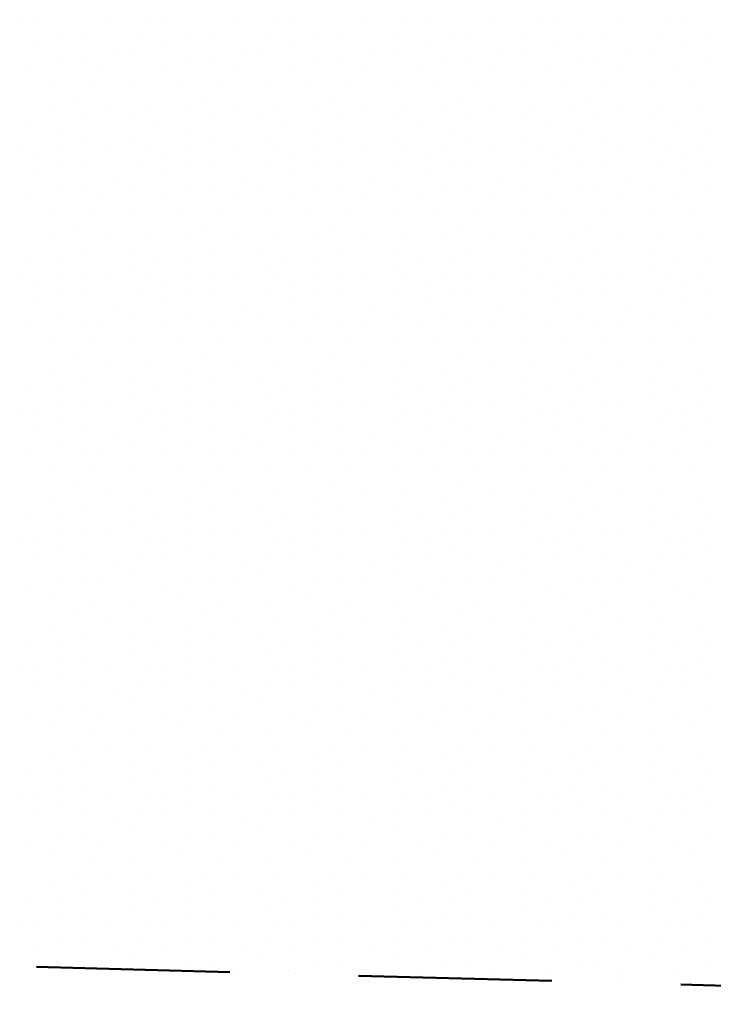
# Model space of a CAD drawing. Header units: millimetres. Extents: x -211955 to 157391, y -241491 to 94238.
# Tile 55 of 138: x 1841 to 2918, y -67012 to -65485. Entities that reach past the tile are written whole.
import ezdxf

# ---------------------------------------------------------------- set-up
doc = ezdxf.new("R2010")
doc.units = ezdxf.units.MM
doc.linetypes.add('Cerchovana_1', pattern=[500, 300, -100, 0, -100])
doc.layers.add('XR$3$SITUACE - BOURÁNÍ_1', color=7, linetype='Continuous', lineweight=25)

# ---------------------------------------------------------------- blocks, each defined once
blk = doc.blocks.new('VZOR_0')
at = {"layer": 'XR$3$SITUACE - BOURÁNÍ_1', "color": 204, "linetype": 'Continuous', "lineweight": 13}
for p, q in [((1843.4, -65487.8), (1843.4, -65487.8)), ((1869.8, -65490), (1869.8, -65490)), ((1975.4, -65484.6), (1975.4, -65484.6)), ((2043.4, -65487.8), (2043.4, -65487.8)), ((2069.8, -65490), (2069.8, -65490)), ((2175.4, -65484.6), (2175.4, -65484.6)), ((2243.4, -65487.8), (2243.4, -65487.8)), ((2269.8, -65490), (2269.8, -65490)), ((2375.4, -65484.6), (2375.4, -65484.6)), ((2443.4, -65487.8), (2443.4, -65487.8)), ((2469.8, -65490), (2469.8, -65490)), ((2575.4, -65484.6), (2575.4, -65484.6)), ((2643.4, -65487.8), (2643.4, -65487.8)), ((2669.8, -65490), (2669.8, -65490)), ((2775.4, -65484.6), (2775.4, -65484.6)), ((2843.4, -65487.8), (2843.4, -65487.8)), ((2869.8, -65490), (2869.8, -65490)), ((1868.8, -65519.8), (1868.8, -65519.8)), ((1907, -65507), (1907, -65507)), ((1942.8, -65511.8), (1942.8, -65511.8)), ((2028.8, -65510.4), (2028.8, -65510.4)), ((2068.8, -65519.8), (2068.8, -65519.8)), ((2107, -65507), (2107, -65507)), ((2142.8, -65511.8), (2142.8, -65511.8)), ((2228.8, -65510.4), (2228.8, -65510.4)), ((2268.8, -65519.8), (2268.8, -65519.8)), ((2307, -65507), (2307, -65507)), ((2342.8, -65511.8), (2342.8, -65511.8)), ((2428.8, -65510.4), (2428.8, -65510.4)), ((2468.8, -65519.8), (2468.8, -65519.8)), ((2507, -65507), (2507, -65507)), ((2542.8, -65511.8), (2542.8, -65511.8)), ((2628.8, -65510.4), (2628.8, -65510.4)), ((2668.8, -65519.8), (2668.8, -65519.8)), ((2707, -65507), (2707, -65507)), ((2742.8, -65511.8), (2742.8, -65511.8)), ((2828.8, -65510.4), (2828.8, -65510.4)), ((2868.8, -65519.8), (2868.8, -65519.8)), ((2907, -65507), (2907, -65507)), ((1987, -65529.6), (1987, -65529.6)), ((2187, -65529.6), (2187, -65529.6)), ((2387, -65529.6), (2387, -65529.6)), ((2587, -65529.6), (2587, -65529.6)), ((2787, -65529.6), (2787, -65529.6)), ((1905.4, -65548.4), (1905.4, -65548.4)), ((1939.8, -65551.8), (1939.8, -65551.8)), ((2020, -65540), (2020, -65540)), ((2105.4, -65548.4), (2105.4, -65548.4)), ((2139.8, -65551.8), (2139.8, -65551.8)), ((2220, -65540), (2220, -65540)), ((2305.4, -65548.4), (2305.4, -65548.4)), ((2339.8, -65551.8), (2339.8, -65551.8)), ((2420, -65540), (2420, -65540)), ((2505.4, -65548.4), (2505.4, -65548.4)), ((2539.8, -65551.8), (2539.8, -65551.8)), ((2620, -65540), (2620, -65540)), ((2705.4, -65548.4), (2705.4, -65548.4)), ((2739.8, -65551.8), (2739.8, -65551.8)), ((2820, -65540), (2820, -65540)), ((2905.4, -65548.4), (2905.4, -65548.4)), ((1860, -65560), (1860, -65560)), ((1972, -65558.6), (1972, -65558.6)), ((2060, -65560), (2060, -65560)), ((2172, -65558.6), (2172, -65558.6)), ((2260, -65560), (2260, -65560)), ((2372, -65558.6), (2372, -65558.6)), ((2460, -65560), (2460, -65560)), ((2572, -65558.6), (2572, -65558.6)), ((2660, -65560), (2660, -65560)), ((2772, -65558.6), (2772, -65558.6)), ((2860, -65560), (2860, -65560)), ((1890.2, -65580.8), (1890.2, -65580.8)), ((2090.2, -65580.8), (2090.2, -65580.8)), ((2290.2, -65580.8), (2290.2, -65580.8)), ((2490.2, -65580.8), (2490.2, -65580.8)), ((2690.2, -65580.8), (2690.2, -65580.8)), ((2890.2, -65580.8), (2890.2, -65580.8)), ((1948.8, -65584.8), (1948.8, -65584.8)), ((2021.8, -65586), (2021.8, -65586)), ((2148.8, -65584.8), (2148.8, -65584.8)), ((2221.8, -65586), (2221.8, -65586)), ((2348.8, -65584.8), (2348.8, -65584.8)), ((2421.8, -65586), (2421.8, -65586)), ((2548.8, -65584.8), (2548.8, -65584.8)), ((2621.8, -65586), (2621.8, -65586)), ((2748.8, -65584.8), (2748.8, -65584.8)), ((2821.8, -65586), (2821.8, -65586)), ((1928, -65608.4), (1928, -65608.4)), ((2128, -65608.4), (2128, -65608.4)), ((2328, -65608.4), (2328, -65608.4)), ((2528, -65608.4), (2528, -65608.4)), ((2728, -65608.4), (2728, -65608.4)), ((1897.4, -65625.8), (1897.4, -65625.8)), ((1976.2, -65617.2), (1976.2, -65617.2)), ((2039.6, -65615.6), (2039.6, -65615.6)), ((2097.4, -65625.8), (2097.4, -65625.8)), ((2176.2, -65617.2), (2176.2, -65617.2)), ((2239.6, -65615.6), (2239.6, -65615.6)), ((2297.4, -65625.8), (2297.4, -65625.8)), ((2376.2, -65617.2), (2376.2, -65617.2)), ((2439.6, -65615.6), (2439.6, -65615.6)), ((2497.4, -65625.8), (2497.4, -65625.8)), ((2576.2, -65617.2), (2576.2, -65617.2)), ((2639.6, -65615.6), (2639.6, -65615.6)), ((2697.4, -65625.8), (2697.4, -65625.8)), ((2776.2, -65617.2), (2776.2, -65617.2)), ((2839.6, -65615.6), (2839.6, -65615.6)), ((2897.4, -65625.8), (2897.4, -65625.8)), ((1940, -65640), (1940, -65640)), ((2020, -65640), (2020, -65640)), ((2140, -65640), (2140, -65640)), ((2220, -65640), (2220, -65640)), ((2340, -65640), (2340, -65640)), ((2420, -65640), (2420, -65640)), ((2540, -65640), (2540, -65640)), ((2620, -65640), (2620, -65640)), ((2740, -65640), (2740, -65640)), ((2820, -65640), (2820, -65640)), ((1856.8, -65652.4), (1856.8, -65652.4)), ((1906.8, -65653), (1906.8, -65653)), ((2056.8, -65652.4), (2056.8, -65652.4)), ((2106.8, -65653), (2106.8, -65653)), ((2256.8, -65652.4), (2256.8, -65652.4)), ((2306.8, -65653), (2306.8, -65653)), ((2456.8, -65652.4), (2456.8, -65652.4)), ((2506.8, -65653), (2506.8, -65653)), ((2656.8, -65652.4), (2656.8, -65652.4)), ((2706.8, -65653), (2706.8, -65653)), ((2856.8, -65652.4), (2856.8, -65652.4)), ((2906.8, -65653), (2906.8, -65653)), ((2020.6, -65668), (2020.6, -65668)), ((2220.6, -65668), (2220.6, -65668)), ((2420.6, -65668), (2420.6, -65668)), ((2620.6, -65668), (2620.6, -65668)), ((2820.6, -65668), (2820.6, -65668)), ((1843.4, -65687.8), (1843.4, -65687.8)), ((1869.8, -65690), (1869.8, -65690)), ((1900, -65680), (1900, -65680)), ((1941.8, -65676.4), (1941.8, -65676.4)), ((1975.4, -65684.6), (1975.4, -65684.6)), ((2043.4, -65687.8), (2043.4, -65687.8)), ((2069.8, -65690), (2069.8, -65690)), ((2100, -65680), (2100, -65680)), ((2141.8, -65676.4), (2141.8, -65676.4)), ((2175.4, -65684.6), (2175.4, -65684.6)), ((2243.4, -65687.8), (2243.4, -65687.8)), ((2269.8, -65690), (2269.8, -65690)), ((2300, -65680), (2300, -65680)), ((2341.8, -65676.4), (2341.8, -65676.4)), ((2375.4, -65684.6), (2375.4, -65684.6)), ((2443.4, -65687.8), (2443.4, -65687.8)), ((2469.8, -65690), (2469.8, -65690)), ((2500, -65680), (2500, -65680)), ((2541.8, -65676.4), (2541.8, -65676.4)), ((2575.4, -65684.6), (2575.4, -65684.6)), ((2643.4, -65687.8), (2643.4, -65687.8)), ((2669.8, -65690), (2669.8, -65690)), ((2700, -65680), (2700, -65680)), ((2741.8, -65676.4), (2741.8, -65676.4)), ((2775.4, -65684.6), (2775.4, -65684.6)), ((2843.4, -65687.8), (2843.4, -65687.8)), ((2869.8, -65690), (2869.8, -65690)), ((2900, -65680), (2900, -65680)), ((1868.8, -65719.8), (1868.8, -65719.8)), ((1907, -65707), (1907, -65707)), ((1942.8, -65711.8), (1942.8, -65711.8)), ((2028.8, -65710.4), (2028.8, -65710.4)), ((2068.8, -65719.8), (2068.8, -65719.8)), ((2107, -65707), (2107, -65707)), ((2142.8, -65711.8), (2142.8, -65711.8)), ((2228.8, -65710.4), (2228.8, -65710.4)), ((2268.8, -65719.8), (2268.8, -65719.8)), ((2307, -65707), (2307, -65707)), ((2342.8, -65711.8), (2342.8, -65711.8)), ((2428.8, -65710.4), (2428.8, -65710.4)), ((2468.8, -65719.8), (2468.8, -65719.8)), ((2507, -65707), (2507, -65707)), ((2542.8, -65711.8), (2542.8, -65711.8)), ((2628.8, -65710.4), (2628.8, -65710.4)), ((2668.8, -65719.8), (2668.8, -65719.8)), ((2707, -65707), (2707, -65707)), ((2742.8, -65711.8), (2742.8, -65711.8)), ((2828.8, -65710.4), (2828.8, -65710.4)), ((2868.8, -65719.8), (2868.8, -65719.8)), ((2907, -65707), (2907, -65707)), ((1987, -65729.6), (1987, -65729.6)), ((2187, -65729.6), (2187, -65729.6)), ((2387, -65729.6), (2387, -65729.6)), ((2587, -65729.6), (2587, -65729.6)), ((2787, -65729.6), (2787, -65729.6)), ((1905.4, -65748.4), (1905.4, -65748.4)), ((2020, -65740), (2020, -65740)), ((2105.4, -65748.4), (2105.4, -65748.4)), ((2220, -65740), (2220, -65740)), ((2305.4, -65748.4), (2305.4, -65748.4)), ((2420, -65740), (2420, -65740)), ((2505.4, -65748.4), (2505.4, -65748.4)), ((2620, -65740), (2620, -65740)), ((2705.4, -65748.4), (2705.4, -65748.4)), ((2820, -65740), (2820, -65740)), ((2905.4, -65748.4), (2905.4, -65748.4)), ((1860, -65760), (1860, -65760)), ((1939.8, -65751.8), (1939.8, -65751.8)), ((1972, -65758.6), (1972, -65758.6)), ((2060, -65760), (2060, -65760)), ((2139.8, -65751.8), (2139.8, -65751.8)), ((2172, -65758.6), (2172, -65758.6)), ((2260, -65760), (2260, -65760)), ((2339.8, -65751.8), (2339.8, -65751.8)), ((2372, -65758.6), (2372, -65758.6)), ((2460, -65760), (2460, -65760)), ((2539.8, -65751.8), (2539.8, -65751.8)), ((2572, -65758.6), (2572, -65758.6)), ((2660, -65760), (2660, -65760)), ((2739.8, -65751.8), (2739.8, -65751.8)), ((2772, -65758.6), (2772, -65758.6)), ((2860, -65760), (2860, -65760)), ((1890.2, -65780.8), (1890.2, -65780.8)), ((2090.2, -65780.8), (2090.2, -65780.8)), ((2290.2, -65780.8), (2290.2, -65780.8)), ((2490.2, -65780.8), (2490.2, -65780.8)), ((2690.2, -65780.8), (2690.2, -65780.8)), ((2890.2, -65780.8), (2890.2, -65780.8)), ((1948.8, -65784.8), (1948.8, -65784.8)), ((2021.8, -65786), (2021.8, -65786)), ((2148.8, -65784.8), (2148.8, -65784.8)), ((2221.8, -65786), (2221.8, -65786)), ((2348.8, -65784.8), (2348.8, -65784.8)), ((2421.8, -65786), (2421.8, -65786)), ((2548.8, -65784.8), (2548.8, -65784.8)), ((2621.8, -65786), (2621.8, -65786)), ((2748.8, -65784.8), (2748.8, -65784.8)), ((2821.8, -65786), (2821.8, -65786)), ((1928, -65808.4), (1928, -65808.4)), ((2128, -65808.4), (2128, -65808.4)), ((2328, -65808.4), (2328, -65808.4)), ((2528, -65808.4), (2528, -65808.4)), ((2728, -65808.4), (2728, -65808.4)), ((1897.4, -65825.8), (1897.4, -65825.8)), ((1976.2, -65817.2), (1976.2, -65817.2)), ((2039.6, -65815.6), (2039.6, -65815.6)), ((2097.4, -65825.8), (2097.4, -65825.8)), ((2176.2, -65817.2), (2176.2, -65817.2)), ((2239.6, -65815.6), (2239.6, -65815.6)), ((2297.4, -65825.8), (2297.4, -65825.8)), ((2376.2, -65817.2), (2376.2, -65817.2)), ((2439.6, -65815.6), (2439.6, -65815.6)), ((2497.4, -65825.8), (2497.4, -65825.8)), ((2576.2, -65817.2), (2576.2, -65817.2)), ((2639.6, -65815.6), (2639.6, -65815.6)), ((2697.4, -65825.8), (2697.4, -65825.8)), ((2776.2, -65817.2), (2776.2, -65817.2)), ((2839.6, -65815.6), (2839.6, -65815.6)), ((2897.4, -65825.8), (2897.4, -65825.8)), ((1940, -65840), (1940, -65840)), ((2020, -65840), (2020, -65840)), ((2140, -65840), (2140, -65840)), ((2220, -65840), (2220, -65840)), ((2340, -65840), (2340, -65840)), ((2420, -65840), (2420, -65840)), ((2540, -65840), (2540, -65840)), ((2620, -65840), (2620, -65840)), ((2740, -65840), (2740, -65840)), ((2820, -65840), (2820, -65840)), ((1856.8, -65852.4), (1856.8, -65852.4)), ((1906.8, -65853), (1906.8, -65853)), ((2056.8, -65852.4), (2056.8, -65852.4)), ((2106.8, -65853), (2106.8, -65853)), ((2256.8, -65852.4), (2256.8, -65852.4)), ((2306.8, -65853), (2306.8, -65853)), ((2456.8, -65852.4), (2456.8, -65852.4)), ((2506.8, -65853), (2506.8, -65853)), ((2656.8, -65852.4), (2656.8, -65852.4)), ((2706.8, -65853), (2706.8, -65853)), ((2856.8, -65852.4), (2856.8, -65852.4)), ((2906.8, -65853), (2906.8, -65853)), ((2020.6, -65868), (2020.6, -65868)), ((2220.6, -65868), (2220.6, -65868)), ((2420.6, -65868), (2420.6, -65868)), ((2620.6, -65868), (2620.6, -65868)), ((2820.6, -65868), (2820.6, -65868)), ((1843.4, -65887.8), (1843.4, -65887.8)), ((1900, -65880), (1900, -65880)), ((1941.8, -65876.4), (1941.8, -65876.4)), ((1975.4, -65884.6), (1975.4, -65884.6)), ((2043.4, -65887.8), (2043.4, -65887.8)), ((2100, -65880), (2100, -65880)), ((2141.8, -65876.4), (2141.8, -65876.4)), ((2175.4, -65884.6), (2175.4, -65884.6)), ((2243.4, -65887.8), (2243.4, -65887.8)), ((2300, -65880), (2300, -65880)), ((2341.8, -65876.4), (2341.8, -65876.4)), ((2375.4, -65884.6), (2375.4, -65884.6)), ((2443.4, -65887.8), (2443.4, -65887.8)), ((2500, -65880), (2500, -65880)), ((2541.8, -65876.4), (2541.8, -65876.4)), ((2575.4, -65884.6), (2575.4, -65884.6)), ((2643.4, -65887.8), (2643.4, -65887.8)), ((2700, -65880), (2700, -65880)), ((2741.8, -65876.4), (2741.8, -65876.4)), ((2775.4, -65884.6), (2775.4, -65884.6)), ((2843.4, -65887.8), (2843.4, -65887.8)), ((2900, -65880), (2900, -65880)), ((1869.8, -65890), (1869.8, -65890)), ((2069.8, -65890), (2069.8, -65890)), ((2269.8, -65890), (2269.8, -65890)), ((2469.8, -65890), (2469.8, -65890)), ((2669.8, -65890), (2669.8, -65890)), ((2869.8, -65890), (2869.8, -65890)), ((1907, -65907), (1907, -65907)), ((1942.8, -65911.8), (1942.8, -65911.8)), ((2028.8, -65910.4), (2028.8, -65910.4)), ((2107, -65907), (2107, -65907)), ((2142.8, -65911.8), (2142.8, -65911.8)), ((2228.8, -65910.4), (2228.8, -65910.4)), ((2307, -65907), (2307, -65907)), ((2342.8, -65911.8), (2342.8, -65911.8)), ((2428.8, -65910.4), (2428.8, -65910.4)), ((2507, -65907), (2507, -65907)), ((2542.8, -65911.8), (2542.8, -65911.8)), ((2628.8, -65910.4), (2628.8, -65910.4)), ((2707, -65907), (2707, -65907)), ((2742.8, -65911.8), (2742.8, -65911.8)), ((2828.8, -65910.4), (2828.8, -65910.4)), ((2907, -65907), (2907, -65907)), ((1868.8, -65919.8), (1868.8, -65919.8)), ((1987, -65929.6), (1987, -65929.6)), ((2068.8, -65919.8), (2068.8, -65919.8)), ((2187, -65929.6), (2187, -65929.6)), ((2268.8, -65919.8), (2268.8, -65919.8)), ((2387, -65929.6), (2387, -65929.6)), ((2468.8, -65919.8), (2468.8, -65919.8)), ((2587, -65929.6), (2587, -65929.6)), ((2668.8, -65919.8), (2668.8, -65919.8)), ((2787, -65929.6), (2787, -65929.6)), ((2868.8, -65919.8), (2868.8, -65919.8)), ((1905.4, -65948.4), (1905.4, -65948.4)), ((2020, -65940), (2020, -65940)), ((2105.4, -65948.4), (2105.4, -65948.4)), ((2220, -65940), (2220, -65940)), ((2305.4, -65948.4), (2305.4, -65948.4)), ((2420, -65940), (2420, -65940)), ((2505.4, -65948.4), (2505.4, -65948.4)), ((2620, -65940), (2620, -65940)), ((2705.4, -65948.4), (2705.4, -65948.4)), ((2820, -65940), (2820, -65940)), ((2905.4, -65948.4), (2905.4, -65948.4)), ((1860, -65960), (1860, -65960)), ((1939.8, -65951.8), (1939.8, -65951.8)), ((1972, -65958.6), (1972, -65958.6)), ((2060, -65960), (2060, -65960)), ((2139.8, -65951.8), (2139.8, -65951.8)), ((2172, -65958.6), (2172, -65958.6)), ((2260, -65960), (2260, -65960)), ((2339.8, -65951.8), (2339.8, -65951.8)), ((2372, -65958.6), (2372, -65958.6)), ((2460, -65960), (2460, -65960)), ((2539.8, -65951.8), (2539.8, -65951.8)), ((2572, -65958.6), (2572, -65958.6)), ((2660, -65960), (2660, -65960)), ((2739.8, -65951.8), (2739.8, -65951.8)), ((2772, -65958.6), (2772, -65958.6)), ((2860, -65960), (2860, -65960)), ((1890.2, -65980.8), (1890.2, -65980.8)), ((1948.8, -65984.8), (1948.8, -65984.8)), ((2021.8, -65986), (2021.8, -65986)), ((2090.2, -65980.8), (2090.2, -65980.8)), ((2148.8, -65984.8), (2148.8, -65984.8)), ((2221.8, -65986), (2221.8, -65986)), ((2290.2, -65980.8), (2290.2, -65980.8)), ((2348.8, -65984.8), (2348.8, -65984.8)), ((2421.8, -65986), (2421.8, -65986)), ((2490.2, -65980.8), (2490.2, -65980.8)), ((2548.8, -65984.8), (2548.8, -65984.8)), ((2621.8, -65986), (2621.8, -65986)), ((2690.2, -65980.8), (2690.2, -65980.8)), ((2748.8, -65984.8), (2748.8, -65984.8)), ((2821.8, -65986), (2821.8, -65986)), ((2890.2, -65980.8), (2890.2, -65980.8)), ((1928, -66008.4), (1928, -66008.4)), ((2128, -66008.4), (2128, -66008.4)), ((2328, -66008.4), (2328, -66008.4)), ((2528, -66008.4), (2528, -66008.4)), ((2728, -66008.4), (2728, -66008.4)), ((1897.4, -66025.8), (1897.4, -66025.8)), ((1976.2, -66017.2), (1976.2, -66017.2)), ((2039.6, -66015.6), (2039.6, -66015.6)), ((2097.4, -66025.8), (2097.4, -66025.8)), ((2176.2, -66017.2), (2176.2, -66017.2)), ((2239.6, -66015.6), (2239.6, -66015.6)), ((2297.4, -66025.8), (2297.4, -66025.8)), ((2376.2, -66017.2), (2376.2, -66017.2)), ((2439.6, -66015.6), (2439.6, -66015.6)), ((2497.4, -66025.8), (2497.4, -66025.8)), ((2576.2, -66017.2), (2576.2, -66017.2)), ((2639.6, -66015.6), (2639.6, -66015.6)), ((2697.4, -66025.8), (2697.4, -66025.8)), ((2776.2, -66017.2), (2776.2, -66017.2)), ((2839.6, -66015.6), (2839.6, -66015.6)), ((2897.4, -66025.8), (2897.4, -66025.8)), ((1940, -66040), (1940, -66040)), ((2020, -66040), (2020, -66040)), ((2140, -66040), (2140, -66040)), ((2220, -66040), (2220, -66040)), ((2340, -66040), (2340, -66040)), ((2420, -66040), (2420, -66040)), ((2540, -66040), (2540, -66040)), ((2620, -66040), (2620, -66040)), ((2740, -66040), (2740, -66040)), ((2820, -66040), (2820, -66040)), ((1856.8, -66052.4), (1856.8, -66052.4)), ((1906.8, -66053), (1906.8, -66053)), ((2056.8, -66052.4), (2056.8, -66052.4)), ((2106.8, -66053), (2106.8, -66053)), ((2256.8, -66052.4), (2256.8, -66052.4)), ((2306.8, -66053), (2306.8, -66053)), ((2456.8, -66052.4), (2456.8, -66052.4)), ((2506.8, -66053), (2506.8, -66053)), ((2656.8, -66052.4), (2656.8, -66052.4)), ((2706.8, -66053), (2706.8, -66053)), ((2856.8, -66052.4), (2856.8, -66052.4)), ((2906.8, -66053), (2906.8, -66053)), ((2020.6, -66068), (2020.6, -66068)), ((2220.6, -66068), (2220.6, -66068)), ((2420.6, -66068), (2420.6, -66068)), ((2620.6, -66068), (2620.6, -66068)), ((2820.6, -66068), (2820.6, -66068)), ((1900, -66080), (1900, -66080)), ((1941.8, -66076.4), (1941.8, -66076.4)), ((1975.4, -66084.6), (1975.4, -66084.6)), ((2100, -66080), (2100, -66080)), ((2141.8, -66076.4), (2141.8, -66076.4)), ((2175.4, -66084.6), (2175.4, -66084.6)), ((2300, -66080), (2300, -66080)), ((2341.8, -66076.4), (2341.8, -66076.4)), ((2375.4, -66084.6), (2375.4, -66084.6)), ((2500, -66080), (2500, -66080)), ((2541.8, -66076.4), (2541.8, -66076.4)), ((2575.4, -66084.6), (2575.4, -66084.6)), ((2700, -66080), (2700, -66080)), ((2741.8, -66076.4), (2741.8, -66076.4)), ((2775.4, -66084.6), (2775.4, -66084.6)), ((2900, -66080), (2900, -66080)), ((1843.4, -66087.8), (1843.4, -66087.8)), ((1869.8, -66090), (1869.8, -66090)), ((2043.4, -66087.8), (2043.4, -66087.8)), ((2069.8, -66090), (2069.8, -66090)), ((2243.4, -66087.8), (2243.4, -66087.8)), ((2269.8, -66090), (2269.8, -66090)), ((2443.4, -66087.8), (2443.4, -66087.8)), ((2469.8, -66090), (2469.8, -66090)), ((2643.4, -66087.8), (2643.4, -66087.8)), ((2669.8, -66090), (2669.8, -66090)), ((2843.4, -66087.8), (2843.4, -66087.8)), ((2869.8, -66090), (2869.8, -66090)), ((1907, -66107), (1907, -66107)), ((1942.8, -66111.8), (1942.8, -66111.8)), ((2028.8, -66110.4), (2028.8, -66110.4)), ((2107, -66107), (2107, -66107)), ((2142.8, -66111.8), (2142.8, -66111.8)), ((2228.8, -66110.4), (2228.8, -66110.4)), ((2307, -66107), (2307, -66107)), ((2342.8, -66111.8), (2342.8, -66111.8)), ((2428.8, -66110.4), (2428.8, -66110.4)), ((2507, -66107), (2507, -66107)), ((2542.8, -66111.8), (2542.8, -66111.8)), ((2628.8, -66110.4), (2628.8, -66110.4)), ((2707, -66107), (2707, -66107)), ((2742.8, -66111.8), (2742.8, -66111.8)), ((2828.8, -66110.4), (2828.8, -66110.4)), ((2907, -66107), (2907, -66107)), ((1868.8, -66119.8), (1868.8, -66119.8)), ((1987, -66129.6), (1987, -66129.6)), ((2068.8, -66119.8), (2068.8, -66119.8)), ((2187, -66129.6), (2187, -66129.6)), ((2268.8, -66119.8), (2268.8, -66119.8)), ((2387, -66129.6), (2387, -66129.6)), ((2468.8, -66119.8), (2468.8, -66119.8)), ((2587, -66129.6), (2587, -66129.6)), ((2668.8, -66119.8), (2668.8, -66119.8)), ((2787, -66129.6), (2787, -66129.6)), ((2868.8, -66119.8), (2868.8, -66119.8)), ((1905.4, -66148.4), (1905.4, -66148.4)), ((2020, -66140), (2020, -66140)), ((2105.4, -66148.4), (2105.4, -66148.4)), ((2220, -66140), (2220, -66140)), ((2305.4, -66148.4), (2305.4, -66148.4)), ((2420, -66140), (2420, -66140)), ((2505.4, -66148.4), (2505.4, -66148.4)), ((2620, -66140), (2620, -66140)), ((2705.4, -66148.4), (2705.4, -66148.4)), ((2820, -66140), (2820, -66140)), ((2905.4, -66148.4), (2905.4, -66148.4)), ((1860, -66160), (1860, -66160)), ((1939.8, -66151.8), (1939.8, -66151.8)), ((1972, -66158.6), (1972, -66158.6)), ((2060, -66160), (2060, -66160)), ((2139.8, -66151.8), (2139.8, -66151.8)), ((2172, -66158.6), (2172, -66158.6)), ((2260, -66160), (2260, -66160)), ((2339.8, -66151.8), (2339.8, -66151.8)), ((2372, -66158.6), (2372, -66158.6)), ((2460, -66160), (2460, -66160)), ((2539.8, -66151.8), (2539.8, -66151.8)), ((2572, -66158.6), (2572, -66158.6)), ((2660, -66160), (2660, -66160)), ((2739.8, -66151.8), (2739.8, -66151.8)), ((2772, -66158.6), (2772, -66158.6)), ((2860, -66160), (2860, -66160)), ((1890.2, -66180.8), (1890.2, -66180.8)), ((1948.8, -66184.8), (1948.8, -66184.8)), ((2021.8, -66186), (2021.8, -66186)), ((2090.2, -66180.8), (2090.2, -66180.8)), ((2148.8, -66184.8), (2148.8, -66184.8)), ((2221.8, -66186), (2221.8, -66186)), ((2290.2, -66180.8), (2290.2, -66180.8)), ((2348.8, -66184.8), (2348.8, -66184.8)), ((2421.8, -66186), (2421.8, -66186)), ((2490.2, -66180.8), (2490.2, -66180.8)), ((2548.8, -66184.8), (2548.8, -66184.8)), ((2621.8, -66186), (2621.8, -66186)), ((2690.2, -66180.8), (2690.2, -66180.8)), ((2748.8, -66184.8), (2748.8, -66184.8)), ((2821.8, -66186), (2821.8, -66186)), ((2890.2, -66180.8), (2890.2, -66180.8)), ((1928, -66208.4), (1928, -66208.4)), ((2128, -66208.4), (2128, -66208.4)), ((2328, -66208.4), (2328, -66208.4)), ((2528, -66208.4), (2528, -66208.4)), ((2728, -66208.4), (2728, -66208.4)), ((1976.2, -66217.2), (1976.2, -66217.2)), ((2039.6, -66215.6), (2039.6, -66215.6)), ((2176.2, -66217.2), (2176.2, -66217.2)), ((2239.6, -66215.6), (2239.6, -66215.6)), ((2376.2, -66217.2), (2376.2, -66217.2)), ((2439.6, -66215.6), (2439.6, -66215.6)), ((2576.2, -66217.2), (2576.2, -66217.2)), ((2639.6, -66215.6), (2639.6, -66215.6)), ((2776.2, -66217.2), (2776.2, -66217.2)), ((2839.6, -66215.6), (2839.6, -66215.6)), ((1897.4, -66225.8), (1897.4, -66225.8)), ((1940, -66240), (1940, -66240)), ((2020, -66240), (2020, -66240)), ((2097.4, -66225.8), (2097.4, -66225.8)), ((2140, -66240), (2140, -66240)), ((2220, -66240), (2220, -66240)), ((2297.4, -66225.8), (2297.4, -66225.8)), ((2340, -66240), (2340, -66240)), ((2420, -66240), (2420, -66240)), ((2497.4, -66225.8), (2497.4, -66225.8)), ((2540, -66240), (2540, -66240)), ((2620, -66240), (2620, -66240)), ((2697.4, -66225.8), (2697.4, -66225.8)), ((2740, -66240), (2740, -66240)), ((2820, -66240), (2820, -66240)), ((2897.4, -66225.8), (2897.4, -66225.8)), ((1856.8, -66252.4), (1856.8, -66252.4)), ((1906.8, -66253), (1906.8, -66253)), ((2056.8, -66252.4), (2056.8, -66252.4)), ((2106.8, -66253), (2106.8, -66253)), ((2256.8, -66252.4), (2256.8, -66252.4)), ((2306.8, -66253), (2306.8, -66253)), ((2456.8, -66252.4), (2456.8, -66252.4)), ((2506.8, -66253), (2506.8, -66253)), ((2656.8, -66252.4), (2656.8, -66252.4)), ((2706.8, -66253), (2706.8, -66253)), ((2856.8, -66252.4), (2856.8, -66252.4)), ((2906.8, -66253), (2906.8, -66253)), ((2020.6, -66268), (2020.6, -66268)), ((2220.6, -66268), (2220.6, -66268)), ((2420.6, -66268), (2420.6, -66268)), ((2620.6, -66268), (2620.6, -66268)), ((2820.6, -66268), (2820.6, -66268)), ((1900, -66280), (1900, -66280)), ((1941.8, -66276.4), (1941.8, -66276.4)), ((1975.4, -66284.6), (1975.4, -66284.6)), ((2100, -66280), (2100, -66280)), ((2141.8, -66276.4), (2141.8, -66276.4)), ((2175.4, -66284.6), (2175.4, -66284.6)), ((2300, -66280), (2300, -66280)), ((2341.8, -66276.4), (2341.8, -66276.4)), ((2375.4, -66284.6), (2375.4, -66284.6)), ((2500, -66280), (2500, -66280)), ((2541.8, -66276.4), (2541.8, -66276.4)), ((2575.4, -66284.6), (2575.4, -66284.6)), ((2700, -66280), (2700, -66280)), ((2741.8, -66276.4), (2741.8, -66276.4)), ((2775.4, -66284.6), (2775.4, -66284.6)), ((2900, -66280), (2900, -66280)), ((1843.4, -66287.8), (1843.4, -66287.8)), ((1869.8, -66290), (1869.8, -66290)), ((2043.4, -66287.8), (2043.4, -66287.8)), ((2069.8, -66290), (2069.8, -66290)), ((2243.4, -66287.8), (2243.4, -66287.8)), ((2269.8, -66290), (2269.8, -66290)), ((2443.4, -66287.8), (2443.4, -66287.8)), ((2469.8, -66290), (2469.8, -66290)), ((2643.4, -66287.8), (2643.4, -66287.8)), ((2669.8, -66290), (2669.8, -66290)), ((2843.4, -66287.8), (2843.4, -66287.8)), ((2869.8, -66290), (2869.8, -66290)), ((1907, -66307), (1907, -66307)), ((1942.8, -66311.8), (1942.8, -66311.8)), ((2028.8, -66310.4), (2028.8, -66310.4)), ((2107, -66307), (2107, -66307)), ((2142.8, -66311.8), (2142.8, -66311.8)), ((2228.8, -66310.4), (2228.8, -66310.4)), ((2307, -66307), (2307, -66307)), ((2342.8, -66311.8), (2342.8, -66311.8)), ((2428.8, -66310.4), (2428.8, -66310.4)), ((2507, -66307), (2507, -66307)), ((2542.8, -66311.8), (2542.8, -66311.8)), ((2628.8, -66310.4), (2628.8, -66310.4)), ((2707, -66307), (2707, -66307)), ((2742.8, -66311.8), (2742.8, -66311.8)), ((2828.8, -66310.4), (2828.8, -66310.4)), ((2907, -66307), (2907, -66307)), ((1868.8, -66319.8), (1868.8, -66319.8)), ((1987, -66329.6), (1987, -66329.6)), ((2068.8, -66319.8), (2068.8, -66319.8)), ((2187, -66329.6), (2187, -66329.6)), ((2268.8, -66319.8), (2268.8, -66319.8)), ((2387, -66329.6), (2387, -66329.6)), ((2468.8, -66319.8), (2468.8, -66319.8)), ((2587, -66329.6), (2587, -66329.6)), ((2668.8, -66319.8), (2668.8, -66319.8)), ((2787, -66329.6), (2787, -66329.6)), ((2868.8, -66319.8), (2868.8, -66319.8)), ((2020, -66340), (2020, -66340)), ((2220, -66340), (2220, -66340)), ((2420, -66340), (2420, -66340)), ((2620, -66340), (2620, -66340)), ((2820, -66340), (2820, -66340)), ((1860, -66360), (1860, -66360)), ((1905.4, -66348.4), (1905.4, -66348.4)), ((1939.8, -66351.8), (1939.8, -66351.8)), ((1972, -66358.6), (1972, -66358.6)), ((2060, -66360), (2060, -66360)), ((2105.4, -66348.4), (2105.4, -66348.4)), ((2139.8, -66351.8), (2139.8, -66351.8)), ((2172, -66358.6), (2172, -66358.6)), ((2260, -66360), (2260, -66360)), ((2305.4, -66348.4), (2305.4, -66348.4)), ((2339.8, -66351.8), (2339.8, -66351.8)), ((2372, -66358.6), (2372, -66358.6)), ((2460, -66360), (2460, -66360)), ((2505.4, -66348.4), (2505.4, -66348.4)), ((2539.8, -66351.8), (2539.8, -66351.8)), ((2572, -66358.6), (2572, -66358.6)), ((2660, -66360), (2660, -66360)), ((2705.4, -66348.4), (2705.4, -66348.4)), ((2739.8, -66351.8), (2739.8, -66351.8)), ((2772, -66358.6), (2772, -66358.6)), ((2860, -66360), (2860, -66360)), ((2905.4, -66348.4), (2905.4, -66348.4)), ((1890.2, -66380.8), (1890.2, -66380.8)), ((1948.8, -66384.8), (1948.8, -66384.8)), ((2021.8, -66386), (2021.8, -66386)), ((2090.2, -66380.8), (2090.2, -66380.8)), ((2148.8, -66384.8), (2148.8, -66384.8)), ((2221.8, -66386), (2221.8, -66386)), ((2290.2, -66380.8), (2290.2, -66380.8)), ((2348.8, -66384.8), (2348.8, -66384.8)), ((2421.8, -66386), (2421.8, -66386)), ((2490.2, -66380.8), (2490.2, -66380.8)), ((2548.8, -66384.8), (2548.8, -66384.8)), ((2621.8, -66386), (2621.8, -66386)), ((2690.2, -66380.8), (2690.2, -66380.8)), ((2748.8, -66384.8), (2748.8, -66384.8)), ((2821.8, -66386), (2821.8, -66386)), ((2890.2, -66380.8), (2890.2, -66380.8)), ((1928, -66408.4), (1928, -66408.4)), ((1976.2, -66417.2), (1976.2, -66417.2)), ((2039.6, -66415.6), (2039.6, -66415.6)), ((2128, -66408.4), (2128, -66408.4)), ((2176.2, -66417.2), (2176.2, -66417.2)), ((2239.6, -66415.6), (2239.6, -66415.6)), ((2328, -66408.4), (2328, -66408.4)), ((2376.2, -66417.2), (2376.2, -66417.2)), ((2439.6, -66415.6), (2439.6, -66415.6)), ((2528, -66408.4), (2528, -66408.4)), ((2576.2, -66417.2), (2576.2, -66417.2)), ((2639.6, -66415.6), (2639.6, -66415.6)), ((2728, -66408.4), (2728, -66408.4)), ((2776.2, -66417.2), (2776.2, -66417.2)), ((2839.6, -66415.6), (2839.6, -66415.6)), ((1897.4, -66425.8), (1897.4, -66425.8)), ((2097.4, -66425.8), (2097.4, -66425.8)), ((2297.4, -66425.8), (2297.4, -66425.8)), ((2497.4, -66425.8), (2497.4, -66425.8)), ((2697.4, -66425.8), (2697.4, -66425.8)), ((2897.4, -66425.8), (2897.4, -66425.8)), ((1856.8, -66452.4), (1856.8, -66452.4)), ((1906.8, -66453), (1906.8, -66453)), ((1940, -66440), (1940, -66440)), ((2020, -66440), (2020, -66440)), ((2056.8, -66452.4), (2056.8, -66452.4)), ((2106.8, -66453), (2106.8, -66453)), ((2140, -66440), (2140, -66440)), ((2220, -66440), (2220, -66440)), ((2256.8, -66452.4), (2256.8, -66452.4)), ((2306.8, -66453), (2306.8, -66453)), ((2340, -66440), (2340, -66440)), ((2420, -66440), (2420, -66440)), ((2456.8, -66452.4), (2456.8, -66452.4)), ((2506.8, -66453), (2506.8, -66453)), ((2540, -66440), (2540, -66440)), ((2620, -66440), (2620, -66440)), ((2656.8, -66452.4), (2656.8, -66452.4)), ((2706.8, -66453), (2706.8, -66453)), ((2740, -66440), (2740, -66440)), ((2820, -66440), (2820, -66440)), ((2856.8, -66452.4), (2856.8, -66452.4)), ((2906.8, -66453), (2906.8, -66453)), ((2020.6, -66468), (2020.6, -66468)), ((2220.6, -66468), (2220.6, -66468)), ((2420.6, -66468), (2420.6, -66468)), ((2620.6, -66468), (2620.6, -66468)), ((2820.6, -66468), (2820.6, -66468)), ((1900, -66480), (1900, -66480)), ((1941.8, -66476.4), (1941.8, -66476.4)), ((2100, -66480), (2100, -66480)), ((2141.8, -66476.4), (2141.8, -66476.4)), ((2300, -66480), (2300, -66480)), ((2341.8, -66476.4), (2341.8, -66476.4)), ((2500, -66480), (2500, -66480)), ((2541.8, -66476.4), (2541.8, -66476.4)), ((2700, -66480), (2700, -66480)), ((2741.8, -66476.4), (2741.8, -66476.4)), ((2900, -66480), (2900, -66480)), ((1843.4, -66487.8), (1843.4, -66487.8)), ((1869.8, -66490), (1869.8, -66490)), ((1975.4, -66484.6), (1975.4, -66484.6)), ((2043.4, -66487.8), (2043.4, -66487.8)), ((2069.8, -66490), (2069.8, -66490)), ((2175.4, -66484.6), (2175.4, -66484.6)), ((2243.4, -66487.8), (2243.4, -66487.8)), ((2269.8, -66490), (2269.8, -66490)), ((2375.4, -66484.6), (2375.4, -66484.6)), ((2443.4, -66487.8), (2443.4, -66487.8)), ((2469.8, -66490), (2469.8, -66490)), ((2575.4, -66484.6), (2575.4, -66484.6)), ((2643.4, -66487.8), (2643.4, -66487.8)), ((2669.8, -66490), (2669.8, -66490)), ((2775.4, -66484.6), (2775.4, -66484.6)), ((2843.4, -66487.8), (2843.4, -66487.8)), ((2869.8, -66490), (2869.8, -66490)), ((1907, -66507), (1907, -66507)), ((1942.8, -66511.8), (1942.8, -66511.8)), ((2028.8, -66510.4), (2028.8, -66510.4)), ((2107, -66507), (2107, -66507)), ((2142.8, -66511.8), (2142.8, -66511.8)), ((2228.8, -66510.4), (2228.8, -66510.4)), ((2307, -66507), (2307, -66507)), ((2342.8, -66511.8), (2342.8, -66511.8)), ((2428.8, -66510.4), (2428.8, -66510.4)), ((2507, -66507), (2507, -66507)), ((2542.8, -66511.8), (2542.8, -66511.8)), ((2628.8, -66510.4), (2628.8, -66510.4)), ((2707, -66507), (2707, -66507)), ((2742.8, -66511.8), (2742.8, -66511.8)), ((2828.8, -66510.4), (2828.8, -66510.4)), ((2907, -66507), (2907, -66507)), ((1868.8, -66519.8), (1868.8, -66519.8)), ((1987, -66529.6), (1987, -66529.6)), ((2068.8, -66519.8), (2068.8, -66519.8)), ((2187, -66529.6), (2187, -66529.6)), ((2268.8, -66519.8), (2268.8, -66519.8)), ((2387, -66529.6), (2387, -66529.6)), ((2468.8, -66519.8), (2468.8, -66519.8)), ((2587, -66529.6), (2587, -66529.6)), ((2668.8, -66519.8), (2668.8, -66519.8)), ((2787, -66529.6), (2787, -66529.6)), ((2868.8, -66519.8), (2868.8, -66519.8)), ((2020, -66540), (2020, -66540)), ((2220, -66540), (2220, -66540)), ((2420, -66540), (2420, -66540)), ((2620, -66540), (2620, -66540)), ((2820, -66540), (2820, -66540)), ((1860, -66560), (1860, -66560)), ((1905.4, -66548.4), (1905.4, -66548.4)), ((1939.8, -66551.8), (1939.8, -66551.8)), ((1972, -66558.6), (1972, -66558.6)), ((2060, -66560), (2060, -66560)), ((2105.4, -66548.4), (2105.4, -66548.4)), ((2139.8, -66551.8), (2139.8, -66551.8)), ((2172, -66558.6), (2172, -66558.6)), ((2260, -66560), (2260, -66560)), ((2305.4, -66548.4), (2305.4, -66548.4)), ((2339.8, -66551.8), (2339.8, -66551.8)), ((2372, -66558.6), (2372, -66558.6)), ((2460, -66560), (2460, -66560)), ((2505.4, -66548.4), (2505.4, -66548.4)), ((2539.8, -66551.8), (2539.8, -66551.8)), ((2572, -66558.6), (2572, -66558.6)), ((2660, -66560), (2660, -66560)), ((2705.4, -66548.4), (2705.4, -66548.4)), ((2739.8, -66551.8), (2739.8, -66551.8)), ((2772, -66558.6), (2772, -66558.6)), ((2860, -66560), (2860, -66560)), ((2905.4, -66548.4), (2905.4, -66548.4)), ((1890.2, -66580.8), (1890.2, -66580.8)), ((1948.8, -66584.8), (1948.8, -66584.8)), ((2021.8, -66586), (2021.8, -66586)), ((2090.2, -66580.8), (2090.2, -66580.8)), ((2148.8, -66584.8), (2148.8, -66584.8)), ((2221.8, -66586), (2221.8, -66586)), ((2290.2, -66580.8), (2290.2, -66580.8)), ((2348.8, -66584.8), (2348.8, -66584.8)), ((2421.8, -66586), (2421.8, -66586)), ((2490.2, -66580.8), (2490.2, -66580.8)), ((2548.8, -66584.8), (2548.8, -66584.8)), ((2621.8, -66586), (2621.8, -66586)), ((2690.2, -66580.8), (2690.2, -66580.8)), ((2748.8, -66584.8), (2748.8, -66584.8)), ((2821.8, -66586), (2821.8, -66586)), ((2890.2, -66580.8), (2890.2, -66580.8)), ((1928, -66608.4), (1928, -66608.4)), ((1976.2, -66617.2), (1976.2, -66617.2)), ((2039.6, -66615.6), (2039.6, -66615.6)), ((2128, -66608.4), (2128, -66608.4)), ((2176.2, -66617.2), (2176.2, -66617.2)), ((2239.6, -66615.6), (2239.6, -66615.6)), ((2328, -66608.4), (2328, -66608.4)), ((2376.2, -66617.2), (2376.2, -66617.2)), ((2439.6, -66615.6), (2439.6, -66615.6)), ((2528, -66608.4), (2528, -66608.4)), ((2576.2, -66617.2), (2576.2, -66617.2)), ((2639.6, -66615.6), (2639.6, -66615.6)), ((2728, -66608.4), (2728, -66608.4)), ((2776.2, -66617.2), (2776.2, -66617.2)), ((2839.6, -66615.6), (2839.6, -66615.6)), ((1897.4, -66625.8), (1897.4, -66625.8)), ((2097.4, -66625.8), (2097.4, -66625.8)), ((2297.4, -66625.8), (2297.4, -66625.8)), ((2497.4, -66625.8), (2497.4, -66625.8)), ((2697.4, -66625.8), (2697.4, -66625.8)), ((2897.4, -66625.8), (2897.4, -66625.8)), ((1856.8, -66652.4), (1856.8, -66652.4)), ((1940, -66640), (1940, -66640)), ((2020, -66640), (2020, -66640)), ((2056.8, -66652.4), (2056.8, -66652.4)), ((2140, -66640), (2140, -66640)), ((2220, -66640), (2220, -66640)), ((2256.8, -66652.4), (2256.8, -66652.4)), ((2340, -66640), (2340, -66640)), ((2420, -66640), (2420, -66640)), ((2456.8, -66652.4), (2456.8, -66652.4)), ((2540, -66640), (2540, -66640)), ((2620, -66640), (2620, -66640)), ((2656.8, -66652.4), (2656.8, -66652.4)), ((2740, -66640), (2740, -66640)), ((2820, -66640), (2820, -66640)), ((2856.8, -66652.4), (2856.8, -66652.4)), ((1906.8, -66653), (1906.8, -66653)), ((2106.8, -66653), (2106.8, -66653)), ((2306.8, -66653), (2306.8, -66653)), ((2506.8, -66653), (2506.8, -66653)), ((2706.8, -66653), (2706.8, -66653)), ((2906.8, -66653), (2906.8, -66653)), ((1900, -66680), (1900, -66680)), ((1941.8, -66676.4), (1941.8, -66676.4)), ((2020.6, -66668), (2020.6, -66668)), ((2100, -66680), (2100, -66680)), ((2141.8, -66676.4), (2141.8, -66676.4)), ((2220.6, -66668), (2220.6, -66668)), ((2300, -66680), (2300, -66680)), ((2341.8, -66676.4), (2341.8, -66676.4)), ((2420.6, -66668), (2420.6, -66668)), ((2500, -66680), (2500, -66680)), ((2541.8, -66676.4), (2541.8, -66676.4)), ((2620.6, -66668), (2620.6, -66668)), ((2700, -66680), (2700, -66680)), ((2741.8, -66676.4), (2741.8, -66676.4)), ((2820.6, -66668), (2820.6, -66668)), ((2900, -66680), (2900, -66680)), ((1843.4, -66687.8), (1843.4, -66687.8)), ((1869.8, -66690), (1869.8, -66690)), ((1975.4, -66684.6), (1975.4, -66684.6)), ((2043.4, -66687.8), (2043.4, -66687.8)), ((2069.8, -66690), (2069.8, -66690)), ((2175.4, -66684.6), (2175.4, -66684.6)), ((2243.4, -66687.8), (2243.4, -66687.8)), ((2269.8, -66690), (2269.8, -66690)), ((2375.4, -66684.6), (2375.4, -66684.6)), ((2443.4, -66687.8), (2443.4, -66687.8)), ((2469.8, -66690), (2469.8, -66690)), ((2575.4, -66684.6), (2575.4, -66684.6)), ((2643.4, -66687.8), (2643.4, -66687.8)), ((2669.8, -66690), (2669.8, -66690)), ((2775.4, -66684.6), (2775.4, -66684.6)), ((2843.4, -66687.8), (2843.4, -66687.8)), ((2869.8, -66690), (2869.8, -66690)), ((1907, -66707), (1907, -66707)), ((1942.8, -66711.8), (1942.8, -66711.8)), ((2028.8, -66710.4), (2028.8, -66710.4)), ((2107, -66707), (2107, -66707)), ((2142.8, -66711.8), (2142.8, -66711.8)), ((2228.8, -66710.4), (2228.8, -66710.4)), ((2307, -66707), (2307, -66707)), ((2342.8, -66711.8), (2342.8, -66711.8)), ((2428.8, -66710.4), (2428.8, -66710.4)), ((2507, -66707), (2507, -66707)), ((2542.8, -66711.8), (2542.8, -66711.8)), ((2628.8, -66710.4), (2628.8, -66710.4)), ((2707, -66707), (2707, -66707)), ((2742.8, -66711.8), (2742.8, -66711.8)), ((2828.8, -66710.4), (2828.8, -66710.4)), ((2907, -66707), (2907, -66707)), ((1868.8, -66719.8), (1868.8, -66719.8)), ((2068.8, -66719.8), (2068.8, -66719.8)), ((2268.8, -66719.8), (2268.8, -66719.8)), ((2468.8, -66719.8), (2468.8, -66719.8)), ((2668.8, -66719.8), (2668.8, -66719.8)), ((2868.8, -66719.8), (2868.8, -66719.8)), ((1987, -66729.6), (1987, -66729.6)), ((2020, -66740), (2020, -66740)), ((2187, -66729.6), (2187, -66729.6)), ((2220, -66740), (2220, -66740)), ((2387, -66729.6), (2387, -66729.6)), ((2420, -66740), (2420, -66740)), ((2587, -66729.6), (2587, -66729.6)), ((2620, -66740), (2620, -66740)), ((2787, -66729.6), (2787, -66729.6)), ((2820, -66740), (2820, -66740)), ((1905.4, -66748.4), (1905.4, -66748.4)), ((1939.8, -66751.8), (1939.8, -66751.8)), ((1972, -66758.6), (1972, -66758.6)), ((2105.4, -66748.4), (2105.4, -66748.4)), ((2139.8, -66751.8), (2139.8, -66751.8)), ((2172, -66758.6), (2172, -66758.6)), ((2305.4, -66748.4), (2305.4, -66748.4)), ((2339.8, -66751.8), (2339.8, -66751.8)), ((2372, -66758.6), (2372, -66758.6)), ((2505.4, -66748.4), (2505.4, -66748.4)), ((2539.8, -66751.8), (2539.8, -66751.8)), ((2572, -66758.6), (2572, -66758.6)), ((2705.4, -66748.4), (2705.4, -66748.4)), ((2739.8, -66751.8), (2739.8, -66751.8)), ((2772, -66758.6), (2772, -66758.6)), ((2905.4, -66748.4), (2905.4, -66748.4)), ((1860, -66760), (1860, -66760)), ((2060, -66760), (2060, -66760)), ((2260, -66760), (2260, -66760)), ((2460, -66760), (2460, -66760)), ((2660, -66760), (2660, -66760)), ((2860, -66760), (2860, -66760)), ((1890.2, -66780.8), (1890.2, -66780.8)), ((1948.8, -66784.8), (1948.8, -66784.8)), ((2021.8, -66786), (2021.8, -66786)), ((2090.2, -66780.8), (2090.2, -66780.8)), ((2148.8, -66784.8), (2148.8, -66784.8)), ((2221.8, -66786), (2221.8, -66786)), ((2290.2, -66780.8), (2290.2, -66780.8)), ((2348.8, -66784.8), (2348.8, -66784.8)), ((2421.8, -66786), (2421.8, -66786)), ((2490.2, -66780.8), (2490.2, -66780.8)), ((2548.8, -66784.8), (2548.8, -66784.8)), ((2621.8, -66786), (2621.8, -66786)), ((2690.2, -66780.8), (2690.2, -66780.8)), ((2748.8, -66784.8), (2748.8, -66784.8)), ((2821.8, -66786), (2821.8, -66786)), ((2890.2, -66780.8), (2890.2, -66780.8)), ((1928, -66808.4), (1928, -66808.4)), ((1976.2, -66817.2), (1976.2, -66817.2)), ((2039.6, -66815.6), (2039.6, -66815.6)), ((2128, -66808.4), (2128, -66808.4)), ((2176.2, -66817.2), (2176.2, -66817.2)), ((2239.6, -66815.6), (2239.6, -66815.6)), ((2328, -66808.4), (2328, -66808.4)), ((2376.2, -66817.2), (2376.2, -66817.2)), ((2439.6, -66815.6), (2439.6, -66815.6)), ((2528, -66808.4), (2528, -66808.4)), ((2576.2, -66817.2), (2576.2, -66817.2)), ((2639.6, -66815.6), (2639.6, -66815.6)), ((2728, -66808.4), (2728, -66808.4)), ((2776.2, -66817.2), (2776.2, -66817.2)), ((2839.6, -66815.6), (2839.6, -66815.6)), ((1897.4, -66825.8), (1897.4, -66825.8)), ((2097.4, -66825.8), (2097.4, -66825.8)), ((2297.4, -66825.8), (2297.4, -66825.8)), ((2497.4, -66825.8), (2497.4, -66825.8)), ((2697.4, -66825.8), (2697.4, -66825.8)), ((2897.4, -66825.8), (2897.4, -66825.8)), ((1940, -66840), (1940, -66840)), ((2020, -66840), (2020, -66840)), ((2140, -66840), (2140, -66840)), ((2220, -66840), (2220, -66840)), ((2340, -66840), (2340, -66840)), ((2420, -66840), (2420, -66840)), ((2540, -66840), (2540, -66840)), ((2620, -66840), (2620, -66840)), ((2740, -66840), (2740, -66840)), ((2820, -66840), (2820, -66840)), ((1856.8, -66852.4), (1856.8, -66852.4)), ((1906.8, -66853), (1906.8, -66853)), ((2056.8, -66852.4), (2056.8, -66852.4)), ((2106.8, -66853), (2106.8, -66853)), ((2256.8, -66852.4), (2256.8, -66852.4)), ((2306.8, -66853), (2306.8, -66853)), ((2456.8, -66852.4), (2456.8, -66852.4)), ((2506.8, -66853), (2506.8, -66853)), ((2656.8, -66852.4), (2656.8, -66852.4)), ((2706.8, -66853), (2706.8, -66853)), ((2856.8, -66852.4), (2856.8, -66852.4)), ((2906.8, -66853), (2906.8, -66853)), ((1900, -66880), (1900, -66880)), ((1941.8, -66876.4), (1941.8, -66876.4)), ((2020.6, -66868), (2020.6, -66868)), ((2100, -66880), (2100, -66880)), ((2141.8, -66876.4), (2141.8, -66876.4)), ((2220.6, -66868), (2220.6, -66868)), ((2300, -66880), (2300, -66880)), ((2341.8, -66876.4), (2341.8, -66876.4)), ((2420.6, -66868), (2420.6, -66868)), ((2500, -66880), (2500, -66880)), ((2541.8, -66876.4), (2541.8, -66876.4)), ((2620.6, -66868), (2620.6, -66868)), ((2700, -66880), (2700, -66880)), ((2741.8, -66876.4), (2741.8, -66876.4)), ((2820.6, -66868), (2820.6, -66868)), ((2900, -66880), (2900, -66880)), ((1843.4, -66887.8), (1843.4, -66887.8)), ((1869.8, -66890), (1869.8, -66890)), ((1975.4, -66884.6), (1975.4, -66884.6)), ((2043.4, -66887.8), (2043.4, -66887.8)), ((2069.8, -66890), (2069.8, -66890)), ((2175.4, -66884.6), (2175.4, -66884.6)), ((2243.4, -66887.8), (2243.4, -66887.8)), ((2269.8, -66890), (2269.8, -66890)), ((2375.4, -66884.6), (2375.4, -66884.6)), ((2443.4, -66887.8), (2443.4, -66887.8)), ((2469.8, -66890), (2469.8, -66890)), ((2575.4, -66884.6), (2575.4, -66884.6)), ((2643.4, -66887.8), (2643.4, -66887.8)), ((2669.8, -66890), (2669.8, -66890)), ((2775.4, -66884.6), (2775.4, -66884.6)), ((2843.4, -66887.8), (2843.4, -66887.8)), ((2869.8, -66890), (2869.8, -66890)), ((1907, -66907), (1907, -66907)), ((1942.8, -66911.8), (1942.8, -66911.8)), ((2028.8, -66910.4), (2028.8, -66910.4)), ((2107, -66907), (2107, -66907)), ((2142.8, -66911.8), (2142.8, -66911.8)), ((2228.8, -66910.4), (2228.8, -66910.4)), ((2307, -66907), (2307, -66907)), ((2342.8, -66911.8), (2342.8, -66911.8)), ((2428.8, -66910.4), (2428.8, -66910.4)), ((2507, -66907), (2507, -66907)), ((2542.8, -66911.8), (2542.8, -66911.8)), ((2628.8, -66910.4), (2628.8, -66910.4)), ((2707, -66907), (2707, -66907)), ((2742.8, -66911.8), (2742.8, -66911.8)), ((2828.8, -66910.4), (2828.8, -66910.4)), ((2907, -66907), (2907, -66907)), ((1868.8, -66919.8), (1868.8, -66919.8)), ((2068.8, -66919.8), (2068.8, -66919.8)), ((2268.8, -66919.8), (2268.8, -66919.8)), ((2468.8, -66919.8), (2468.8, -66919.8)), ((2668.8, -66919.8), (2668.8, -66919.8)), ((2868.8, -66919.8), (2868.8, -66919.8)), ((1987, -66929.6), (1987, -66929.6)), ((2020, -66940), (2020, -66940)), ((2187, -66929.6), (2187, -66929.6)), ((2220, -66940), (2220, -66940)), ((2387, -66929.6), (2387, -66929.6)), ((2420, -66940), (2420, -66940)), ((2587, -66929.6), (2587, -66929.6)), ((2620, -66940), (2620, -66940)), ((2787, -66929.6), (2787, -66929.6)), ((2820, -66940), (2820, -66940)), ((1905.4, -66948.4), (1905.4, -66948.4)), ((1939.8, -66951.8), (1939.8, -66951.8)), ((2105.4, -66948.4), (2105.4, -66948.4)), ((2139.8, -66951.8), (2139.8, -66951.8)), ((2305.4, -66948.4), (2305.4, -66948.4)), ((2339.8, -66951.8), (2339.8, -66951.8)), ((2505.4, -66948.4), (2505.4, -66948.4)), ((2539.8, -66951.8), (2539.8, -66951.8)), ((2705.4, -66948.4), (2705.4, -66948.4)), ((2739.8, -66951.8), (2739.8, -66951.8)), ((2905.4, -66948.4), (2905.4, -66948.4)), ((2172, -66958.6), (2172, -66958.6)), ((2260, -66960), (2260, -66960)), ((2372, -66958.6), (2372, -66958.6)), ((2460, -66960), (2460, -66960)), ((2572, -66958.6), (2572, -66958.6)), ((2660, -66960), (2660, -66960)), ((2772, -66958.6), (2772, -66958.6)), ((2860, -66960), (2860, -66960)), ((2890.2, -66980.8), (2890.2, -66980.8))]:
    blk.add_line(p, q, dxfattribs=at)

msp = doc.modelspace()

# ---------------------------------------------------------------- linework, layer by layer
at = {"layer": 'XR$3$SITUACE - BOURÁNÍ_1', "color": 204, "linetype": 'Cerchovana_1', "lineweight": 50}
msp.add_line((1367.425, -66940.451), (3998.774, -67011.925), dxfattribs=at)

# ---------------------------------------------------------------- block references
at = {"layer": 'XR$3$SITUACE - BOURÁNÍ_1', "color": 204, "linetype": 'Continuous', "lineweight": 13}
msp.add_blockref('VZOR_0', (0, 0), dxfattribs=at)

doc.saveas('drawing.dxf')
